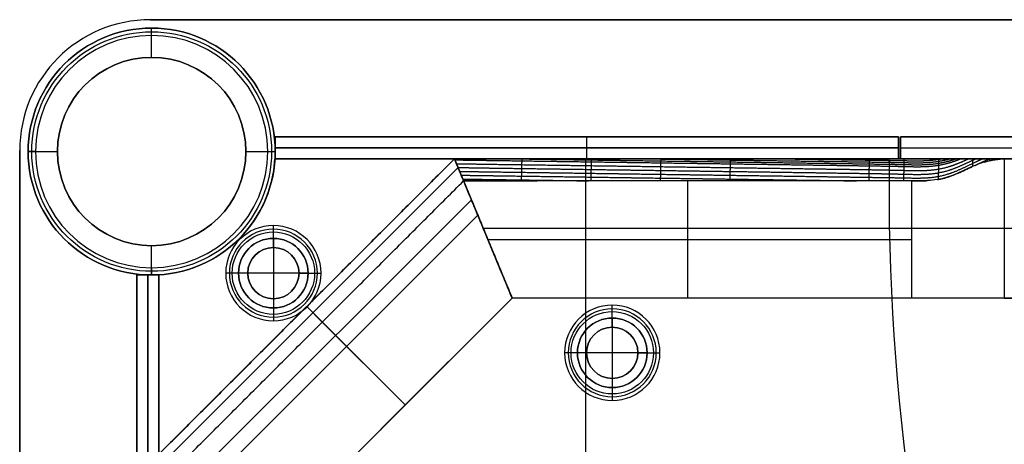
# Model space of a CAD drawing. Header units: millimetres. Extents: x -9 to 941, y -414 to 1186.
# Tile 18 of 26: x -9 to 125, y 1128 to 1186. Entities that reach past the tile are written whole.
import ezdxf

# ---------------------------------------------------------------- set-up
doc = ezdxf.new("R2010")
doc.units = ezdxf.units.MM
doc.header["$MEASUREMENT"] = 0

msp = doc.modelspace()

# ---------------------------------------------------------------- linework, layer by layer
for p, q in [((8.76, 1185.55, 9), (922.91, 1185.55, 9)), ((8.91, 1183.4, -0.5), (8.91, 1184.4, -1.5)), ((8.91, 1184.4, -1.5), (8.91, 1184.4, -721.5)), ((8.91, 1180.4, -721.5), (8.91, 1184.4, -721.5)), ((8.91, 1180.4, -0.5), (8.91, 1183.4, -0.5)), ((8.91, 1180.4, -0.5), (8.91, 1180.4, -721.5)), ((25.76, 1166.55, -20.5), (25.76, 1169.55, -20.5)), ((25.76, 1169.55, -20.5), (110.76, 1169.55, -20.5)), ((68.26, 1166.55, -40.5), (68.26, 1169.55, -40.5)), ((68.26, 1166.55, -0.5), (68.26, 1169.55, -0.5)), ((68.26, 1169.55, -0.5), (68.26, 1169.55, -40.5)), ((110.76, 1166.55, -20.5), (110.76, 1169.55, -20.5)), ((111.06, 1166.55, -20.5), (111.06, 1169.55, -20.5)), ((111.06, 1169.55, -20.5), (821.06, 1169.55, -20.5)), ((-9.09, 1167.7, 18.5), (-9.09, 1167.7, -0.5)), ((-9.09, 385.55, 9), (-9.09, 1167.7, 9)), ((-6.94, 1167.55, -0.5), (-7.94, 1167.55, -1.5)), ((-7.94, 1167.55, -1.5), (-7.94, 1167.55, -721.5)), ((-7.94, 1167.55, -721.5), (-3.94, 1167.55, -721.5)), ((-6.94, 1167.55, -0.5), (-3.94, 1167.55, -0.5)), ((-3.94, 1167.55, -0.5), (-3.94, 1167.55, -721.5)), ((21.76, 1167.55, -0.5), (24.76, 1167.55, -0.5)), ((21.76, 1167.55, -0.5), (21.76, 1167.55, -721.5)), ((21.76, 1167.55, -721.5), (25.76, 1167.55, -721.5)), ((24.76, 1167.55, -0.5), (25.76, 1167.55, -1.5)), ((110.76, 1168.05, -40.5), (25.76, 1168.05, -40.5)), ((25.76, 1168.05, -0.5), (110.76, 1168.05, -0.5)), ((25.76, 1168.05, -40.5), (25.76, 1168.05, -0.5)), ((25.76, 1167.55, -1.5), (25.76, 1167.55, -721.5)), ((110.76, 1168.05, -0.5), (110.76, 1168.05, -40.5)), ((111.06, 1168.05, -0.5), (821.06, 1168.05, -0.5)), ((111.06, 1168.05, -0.5), (111.06, 1168.05, -40.5)), ((111.06, 1168.05, -40.5), (821.06, 1168.05, -40.5)), ((50.21, 1166.55, -40.25), (9.91, 1126.24, -40.25)), ((25.73, 1166.55, -0.5), (25.73, 1166.55, -3.5)), ((25.73, 1166.55, -2), (109.52, 1166.55, -2)), ((25.76, 1166.55, -20.5), (110.76, 1166.55, -20.5)), ((58.08, 1147.55, -38.75), (50.21, 1166.55, -38.75)), ((881.6, 1166.55, -36.5), (50.21, 1166.55, -36.5)), ((50.21, 1166.55, -38.75), (58.08, 1147.55, -38.75)), ((67.63, 1166.55, -0.5), (67.63, 1166.55, -3.5)), ((68.09, 1166.55, -0.5), (68.09, 1062.06, -0.5)), ((68.09, 1166.55, -3.5), (68.09, 1144.84, -3.5)), ((68.26, 1166.55, -0.5), (68.26, 1166.55, -40.5)), ((109.52, 1166.55, -3.5), (109.52, 1166.55, -0.5)), ((111.06, 1166.55, -20.5), (821.06, 1166.55, -20.5)), ((125.21, 1166.55, -0.5), (125.21, 1147.55, -0.5)), ((50.71, 1165.36, -6.81), (11.1, 1125.75, -6.81)), ((82.02, 1163.55, -5), (82.02, 1147.55, -5)), ((112.58, 1147.55, -5), (112.58, 1163.55, -5)), ((52.52, 1160.98, -72.5), (15.47, 1123.94, -72.5)), ((17.6, 1123.06, -5), (53.4, 1158.86, -5)), ((25.51, 1155.7, 1.25), (25.51, 1157.45, -0.5)), ((25.51, 1154.45, -1), (25.51, 1156.95, -3.5)), ((54.15, 1157.05, -72.5), (54.15, 1157.05, -5)), ((54.15, 1157.05, -72.5), (54.15, 1157.05, -5)), ((173.94, 1157.05, -72.5), (54.15, 1157.05, -72.5)), ((141.94, 1157.05, -0.5), (125.21, 1157.05, -0.5)), ((25.51, 1155.7, 1.25), (25.51, 1155.7, 12.5)), ((25.51, 1155.7, 12.5), (25.51, 1146.2, 12.5)), ((54.77, 1155.55, -5), (112.58, 1155.55, -5)), ((8.91, 1154.7, -0.5), (8.91, 1154.7, -721.5)), ((8.91, 1151.7, -0.5), (8.91, 1154.7, -0.5)), ((8.91, 1150.7, -721.5), (8.91, 1154.7, -721.5)), ((25.51, 1154.45, -0.5), (25.51, 1154.45, -1)), ((8.91, 1151.7, -0.5), (8.91, 1150.7, -1.5)), ((6.91, 1150.7, -20.5), (9.91, 1150.7, -20.5)), ((6.91, 1150.7, -20.5), (6.91, 1065.7, -20.5)), ((8.41, 1065.7, -40.5), (8.41, 1150.7, -40.5)), ((8.41, 1150.7, -0.5), (8.41, 1065.7, -0.5)), ((8.41, 1150.7, -40.5), (8.41, 1150.7, -0.5)), ((8.91, 1150.7, -1.5), (8.91, 1150.7, -721.5)), ((9.91, 1150.73, -3.5), (9.91, 1150.73, -0.5)), ((9.91, 1066.94, -2), (9.91, 1150.73, -2)), ((9.91, 1150.7, -20.5), (9.91, 1065.7, -20.5)), ((20.76, 1150.95, 1.25), (19.01, 1150.95, -0.5)), ((22.01, 1150.95, -1), (19.51, 1150.95, -3.5)), ((20.76, 1150.95, 1.25), (20.76, 1150.95, 12.5)), ((30.26, 1150.95, 12.5), (20.76, 1150.95, 12.5)), ((22.01, 1150.95, -0.5), (22.01, 1150.95, -1)), ((29.01, 1150.95, -1), (31.51, 1150.95, -3.5)), ((29.01, 1150.95, -0.5), (29.01, 1150.95, -1)), ((30.26, 1150.95, 1.25), (32.01, 1150.95, -0.5)), ((30.26, 1150.95, 1.25), (30.26, 1150.95, 12.5)), ((25.51, 1147.45, -1), (25.51, 1144.95, -3.5)), ((25.51, 1147.45, -0.5), (25.51, 1147.45, -1)), ((58.08, 1147.55, -38.75), (28.91, 1118.37, -38.75)), ((873.73, 1147.55, -36.5), (58.08, 1147.55, -36.5)), ((25.51, 1146.2, 1.25), (25.51, 1144.45, -0.5)), ((25.51, 1146.2, 1.25), (25.51, 1146.2, 12.5)), ((30.06, 1146.4, -8), (32.18, 1144.28, -5)), ((30.06, 1146.4, -72.5), (30.06, 1146.4, -8)), ((30.06, 1146.4, -72.5), (43.5, 1132.96, -72.5)), ((71.74, 1144.83, 1.25), (71.74, 1146.58, -0.5)), ((71.74, 1143.58, -1), (71.74, 1146.08, -3.5)), ((71.74, 1144.83, 1.25), (71.74, 1144.83, 12.5)), ((71.74, 1144.83, 12.5), (71.74, 1135.33, 12.5)), ((32.18, 1144.28, -5), (43.5, 1132.96, -5)), ((71.74, 1143.58, -0.5), (71.74, 1143.58, -1)), ((66.99, 1140.08, 1.25), (65.24, 1140.08, -0.5)), ((68.24, 1140.08, -1), (65.74, 1140.08, -3.5)), ((66.99, 1140.08, 1.25), (66.99, 1140.08, 12.5)), ((76.49, 1140.08, 12.5), (66.99, 1140.08, 12.5)), ((68.24, 1140.08, -0.5), (68.24, 1140.08, -1)), ((75.24, 1140.08, -1), (77.74, 1140.08, -3.5)), ((75.24, 1140.08, -0.5), (75.24, 1140.08, -1)), ((76.49, 1140.08, 1.25), (78.24, 1140.08, -0.5)), ((76.49, 1140.08, 1.25), (76.49, 1140.08, 12.5)), ((71.74, 1136.58, -1), (71.74, 1134.08, -3.5)), ((71.74, 1136.58, -0.5), (71.74, 1136.58, -1)), ((68.09, 1135.32, -3.5), (68.09, 1062.06, -3.5)), ((71.74, 1135.33, 1.25), (71.74, 1133.58, -0.5)), ((71.74, 1135.33, 1.25), (71.74, 1135.33, 12.5)), ((43.5, 1132.96, -72.5), (43.5, 1132.96, -5))]:
    msp.add_line(p, q)
for centre, radius in [((8.91, 1167.55, -361.5), 16.85), ((8.91, 1167.55, -1), 16.35), ((8.91, 1167.55, -361), 12.85), ((25.51, 1150.95, 0.37), 5.62), ((25.51, 1150.95, -2.25), 4.75), ((25.51, 1150.95, 6.87), 4.75), ((25.51, 1150.95, -0.75), 3.5), ((71.74, 1140.08, 0.37), 5.62), ((71.74, 1140.08, -2.25), 4.75), ((71.74, 1140.08, 6.87), 4.75), ((71.74, 1140.08, -0.75), 3.5)]:
    msp.add_circle(centre, radius)
for centre, radius, start, end in [((8.76, 1167.7, -0.5), 17.85, 90, 180), ((8.76, 1167.7, 18.5), 17.85, 90, 180), ((8.76, 1167.7, 9), 17.85, 90, 180), ((8.91, 1167.55, -1.5), 16.85, 90, 270), ((8.91, 1167.55, -721.5), 16.85, 90, 270), ((8.91, 1167.55, -0.5), 15.85, 90, 270), ((8.91, 1167.55, -1.5), 16.85, 270, 90), ((8.91, 1167.55, -721.5), 16.85, 270, 90), ((8.91, 1167.55, -0.5), 15.85, 270, 90), ((8.91, 1167.55, -721.5), 12.85, 90, 270), ((8.91, 1167.55, -0.5), 12.85, 90, 270), ((8.91, 1167.55, -721.5), 12.85, 270, 90), ((8.91, 1167.55, -0.5), 12.85, 270, 90), ((8.91, 1167.55, -0.5), 16.85, 273.4023, 356.5977), ((8.91, 1167.55, -3.5), 16.85, 273.4023, 356.5977), ((8.91, 1167.55, -2), 16.85, 273.4023, 356.5977), ((409.49, 1162.42, -3.5), 300, 179.2104, 197.5852), ((409.49, 1162.42, -0.5), 300, 179.2104, 197.5852), ((409.49, 1162.42, -2), 300, 179.2104, 197.5852), ((25.51, 1150.95, -0.5), 6.5, 0, 180), ((25.51, 1150.95, -3.5), 6, 90, 270), ((25.51, 1150.95, -3.5), 6, 270, 90), ((25.51, 1150.95, 1.25), 4.75, 0, 180), ((25.51, 1150.95, 12.5), 4.75, 0, 180), ((25.51, 1150.95, -1), 3.5, 90, 270), ((25.51, 1150.95, -0.5), 3.5, 90, 270), ((25.51, 1150.95, -1), 3.5, 270, 90), ((25.51, 1150.95, -0.5), 3.5, 270, 90), ((25.51, 1150.95, -0.5), 6.5, 180, 0), ((25.51, 1150.95, 1.25), 4.75, 180, 0), ((25.51, 1150.95, 12.5), 4.75, 180, 0), ((71.74, 1140.08, -0.5), 6.5, 0, 180), ((71.74, 1140.08, -3.5), 6, 90, 270), ((71.74, 1140.08, -3.5), 6, 270, 90), ((71.74, 1140.08, 1.25), 4.75, 0, 180), ((71.74, 1140.08, 12.5), 4.75, 0, 180), ((71.74, 1140.08, -1), 3.5, 90, 270), ((71.74, 1140.08, -0.5), 3.5, 90, 270), ((71.74, 1140.08, -1), 3.5, 270, 90), ((71.74, 1140.08, -0.5), 3.5, 270, 90), ((71.74, 1140.08, -0.5), 6.5, 180, 0), ((71.74, 1140.08, 1.25), 4.75, 180, 0), ((71.74, 1140.08, 12.5), 4.75, 180, 0)]:
    msp.add_arc(centre, radius, start, end)
at = {"extrusion": (0, 1, 0)}
msp.add_arc((-112.58, 15, 1157.05), 20, 230.805, 270, dxfattribs=at)
at = {"extrusion": (3.72699e-13, 1, -1.04681e-12)}
msp.add_arc((-112.58, 15, 1147.55), 20, 230.805, 270, dxfattribs=at)
for points, degree in [([(8.76, 1185.55, -0.5), (465.83, 1185.55, -0.5), (922.91, 1185.55, -0.5)], 2), ([(8.76, 1185.55, 18.5), (8.76, 1185.55, 9), (8.76, 1185.55, -0.5)], 2), ([(922.91, 1185.55, 18.5), (465.83, 1185.55, 18.5), (8.76, 1185.55, 18.5)], 2), ([(25.76, 1166.55, -40.5), (25.76, 1168.05, -40.5), (25.76, 1169.55, -40.5)], 2), ([(25.76, 1169.55, -40.5), (68.26, 1169.55, -40.5), (110.76, 1169.55, -40.5)], 2), ([(110.76, 1169.55, -0.5), (68.26, 1169.55, -0.5), (25.76, 1169.55, -0.5)], 2), ([(25.76, 1169.55, -0.5), (25.76, 1168.05, -0.5), (25.76, 1166.55, -0.5)], 2), ([(25.76, 1169.55, -0.5), (25.76, 1169.55, -20.5), (25.76, 1169.55, -40.5)], 2), ([(110.76, 1169.55, -40.5), (110.76, 1168.05, -40.5), (110.76, 1166.55, -40.5)], 2), ([(110.76, 1169.55, -40.5), (110.76, 1169.55, -20.5), (110.76, 1169.55, -0.5)], 2), ([(110.76, 1169.55, -0.5), (110.76, 1168.05, -0.5), (110.76, 1166.55, -0.5)], 2), ([(821.06, 1169.55, -0.5), (466.06, 1169.55, -0.5), (111.06, 1169.55, -0.5)], 2), ([(111.06, 1169.55, -0.5), (111.06, 1168.05, -0.5), (111.06, 1166.55, -0.5)], 2), ([(111.06, 1169.55, -0.5), (111.06, 1169.55, -20.5), (111.06, 1169.55, -40.5)], 2), ([(111.06, 1169.55, -40.5), (111.06, 1168.05, -40.5), (111.06, 1166.55, -40.5)], 2), ([(111.06, 1169.55, -40.5), (466.06, 1169.55, -40.5), (821.06, 1169.55, -40.5)], 2), ([(-9.09, 385.55, -0.5), (-9.09, 776.62, -0.5), (-9.09, 1167.7, -0.5)], 2), ([(-9.09, 1167.7, 18.5), (-9.09, 776.62, 18.5), (-9.09, 385.55, 18.5)], 2), ([(50.21, 1166.55, -8), (30.06, 1146.4, -8), (9.91, 1126.24, -8)], 2), ([(9.91, 1126.24, -72.5), (30.06, 1146.4, -72.5), (50.21, 1166.55, -72.5)], 2), ([(109.52, 1166.55, -0.5), (67.63, 1166.55, -0.5), (25.73, 1166.55, -0.5)], 2), ([(109.52, 1166.55, -3.5), (67.63, 1166.55, -3.5), (25.73, 1166.55, -3.5)], 2), ([(110.76, 1166.55, -40.5), (68.26, 1166.55, -40.5), (25.76, 1166.55, -40.5)], 2), ([(25.76, 1166.55, -0.5), (68.26, 1166.55, -0.5), (110.76, 1166.55, -0.5)], 2), ([(25.76, 1166.55, -40.5), (25.76, 1166.55, -20.5), (25.76, 1166.55, -0.5)], 2), ([(51.46, 1163.55, -5), (50.84, 1165.05, -6.5), (50.21, 1166.55, -8)], 2), ([(58.08, 1147.55, -72.5), (54.15, 1157.05, -72.5), (50.21, 1166.55, -72.5)], 2), ([(50.21, 1166.55, -72.5), (50.21, 1166.55, -40.25), (50.21, 1166.55, -8)], 2), ([(50.21, 1166.55, -8), (50.85, 1166.55, -8), (51.48, 1166.55, -8), (52.11, 1166.55, -8)], 3), ([(881.6, 1166.55, -72.5), (465.91, 1166.55, -72.5), (50.21, 1166.55, -72.5)], 2), ([(50.21, 1166.55, -72.5), (50.21, 1166.55, -40.25), (50.21, 1166.55, -8)], 2), ([(50.21, 1166.55, -8), (50.85, 1166.55, -8), (51.48, 1166.55, -8), (52.11, 1166.55, -8)], 3), ([(51.46, 1163.55, -5), (50.88, 1164.94, -6.39), (50.6, 1165.63, -7.07), (50.21, 1166.55, -8)], 3), ([(50.21, 1166.55, -8), (50.21, 1166.55, -8), (50.21, 1166.55, -8), (50.21, 1166.55, -8)], 3), ([(58.08, 1147.55, -72.5), (54.15, 1157.05, -72.5), (50.21, 1166.55, -72.5)], 2), ([(106.28, 1166.55, -8), (107.86, 1166.55, -8), (109.44, 1166.55, -8), (111.02, 1166.55, -8)], 3), ([(110.76, 1166.55, -0.5), (110.76, 1166.55, -20.5), (110.76, 1166.55, -40.5)], 2), ([(111.06, 1166.55, -0.5), (466.06, 1166.55, -0.5), (821.06, 1166.55, -0.5)], 2), ([(111.06, 1166.55, -40.5), (111.06, 1166.55, -20.5), (111.06, 1166.55, -0.5)], 2), ([(821.06, 1166.55, -40.5), (466.06, 1166.55, -40.5), (111.06, 1166.55, -40.5)], 2), ([(112.58, 1166.55, -8), (113.27, 1166.55, -8), (113.95, 1166.55, -7.97), (114.64, 1166.55, -7.89)], 3), ([(112.58, 1166.55, -8), (113.27, 1166.55, -8), (113.95, 1166.55, -7.98), (114.64, 1166.55, -7.89)], 3), ([(121.13, 1165.61, -3.08), (121.53, 1165.81, -2.93), (121.93, 1166, -2.77), (122.34, 1166.18, -2.63), (122.75, 1166.37, -2.48), (123.16, 1166.55, -2.34)], 5), ([(123.21, 1166.55, -2.3), (123.21, 1166.5, -2.23), (123.2, 1166.44, -2.16), (123.2, 1166.39, -2.09), (123.2, 1166.34, -2.02), (123.2, 1166.28, -1.95)], 5), ([(123.87, 1166.42, -1.51), (123.93, 1166.45, -1.49), (123.99, 1166.47, -1.47), (124.05, 1166.5, -1.45), (124.11, 1166.52, -1.43), (124.17, 1166.55, -1.41)], 5), ([(125.21, 1166.55, -0.5), (465.91, 1166.55, -0.5), (806.6, 1166.55, -0.5)], 2), ([(12.91, 1125, -5), (32.18, 1144.28, -5), (51.46, 1163.55, -5)], 2), ([(51.46, 1163.55, -5), (54.77, 1155.55, -5), (58.08, 1147.55, -5)], 2), ([(51.46, 1163.55, -5), (54.8, 1163.55, -5), (58.15, 1163.55, -5), (61.49, 1163.55, -5)], 3), ([(58.08, 1147.55, -5), (54.77, 1155.55, -5), (51.46, 1163.55, -5)], 2), ([(51.46, 1163.55, -5), (51.46, 1163.55, -5), (51.46, 1163.55, -5), (51.46, 1163.55, -5)], 3), ([(111, 1163.55, -5), (109.41, 1163.55, -5), (107.82, 1163.55, -5), (106.23, 1163.55, -5)], 3), ([(112.6, 1163.55, -5), (112.59, 1163.55, -5), (112.58, 1163.55, -5), (112.58, 1163.55, -5)], 3), ([(114.75, 1163.58, -4.88), (114.03, 1163.54, -4.96), (113.32, 1163.56, -5), (112.6, 1163.55, -5)], 3), ([(116.08, 1163.72, -4.69), (115.64, 1163.65, -4.77), (115.19, 1163.6, -4.84), (114.75, 1163.58, -4.88)], 3), ([(6.91, 1065.7, -40.5), (6.91, 1108.2, -40.5), (6.91, 1150.7, -40.5)], 2), ([(6.91, 1150.7, -40.5), (8.41, 1150.7, -40.5), (9.91, 1150.7, -40.5)], 2), ([(6.91, 1150.7, -0.5), (6.91, 1108.2, -0.5), (6.91, 1065.7, -0.5)], 2), ([(9.91, 1150.7, -0.5), (8.41, 1150.7, -0.5), (6.91, 1150.7, -0.5)], 2), ([(6.91, 1150.7, -40.5), (6.91, 1150.7, -20.5), (6.91, 1150.7, -0.5)], 2), ([(9.91, 1066.94, -0.5), (9.91, 1108.83, -0.5), (9.91, 1150.73, -0.5)], 2), ([(9.91, 1150.73, -3.5), (9.91, 1108.83, -3.5), (9.91, 1066.94, -3.5)], 2), ([(9.91, 1150.7, -40.5), (9.91, 1108.2, -40.5), (9.91, 1065.7, -40.5)], 2), ([(9.91, 1065.7, -0.5), (9.91, 1108.2, -0.5), (9.91, 1150.7, -0.5)], 2), ([(9.91, 1150.7, -40.5), (9.91, 1150.7, -20.5), (9.91, 1150.7, -0.5)], 2), ([(58.08, 1147.55, -5), (43.5, 1132.96, -5), (28.91, 1118.37, -5)], 2), ([(58.08, 1147.55, -72.5), (43.5, 1132.96, -72.5), (28.91, 1118.37, -72.5)], 2), ([(58.08, 1147.55, -5), (58.08, 1147.55, -38.75), (58.08, 1147.55, -72.5)], 2), ([(112.58, 1147.55, -5), (85.33, 1147.55, -5), (58.08, 1147.55, -5)], 2), ([(58.08, 1147.55, -72.5), (58.08, 1147.55, -38.75), (58.08, 1147.55, -5)], 2), ([(873.73, 1147.55, -72.5), (465.91, 1147.55, -72.5), (58.08, 1147.55, -72.5)], 2), ([(125.21, 1147.55, -0.5), (465.91, 1147.55, -0.5), (806.6, 1147.55, -0.5)], 2)]:
    msp.add_open_spline(points, degree=degree)
for points, degree, knots in [([(50.27, 1166.41, -7.86), (52.09, 1166.39, -7.83), (53.92, 1166.35, -7.82), (55.74, 1166.34, -7.79), (59.46, 1166.28, -7.73), (63.18, 1166.23, -7.68), (65.07, 1166.2, -7.65), (68.86, 1166.15, -7.6), (72.65, 1166.09, -7.55), (74.55, 1166.07, -7.52), (78.34, 1166.01, -7.47), (82.13, 1165.96, -7.41), (84.02, 1165.93, -7.38), (89.71, 1165.85, -7.3), (95.39, 1165.77, -7.22), (99.18, 1165.71, -7.17), (103.92, 1165.65, -7.1), (108.66, 1165.57, -7.04), (109.61, 1165.56, -7.03), (111.5, 1165.51, -7.01), (113.4, 1165.47, -7), (114.35, 1165.46, -6.98), (115.89, 1165.57, -6.87), (117.44, 1165.92, -6.57), (118.03, 1166.1, -6.42), (118.63, 1166.31, -6.25), (119.22, 1166.55, -6.06)], 5, [-3.841725, -3.841725, -3.841725, -3.841725, -3.841725, -3.841725, -2.930342, -2.930342, -2.930342, -1.982927, -1.982927, -1.982927, -1.035512, -1.035512, -1.035512, -0.088097, -0.088097, -0.088097, 1.806733, 1.806733, 1.806733, 2.28044, 2.28044, 2.28044, 2.754148, 2.754148, 2.754148, 3.055857, 3.055857, 3.055857, 3.055857, 3.055857, 3.055857]), ([(50.49, 1165.89, -7.34), (52.27, 1165.87, -7.31), (54.04, 1165.83, -7.3), (55.82, 1165.81, -7.26), (59.49, 1165.76, -7.21), (63.17, 1165.71, -7.16), (65.06, 1165.68, -7.13), (68.85, 1165.63, -7.08), (72.64, 1165.57, -7.03), (74.54, 1165.55, -7), (78.33, 1165.49, -6.95), (82.12, 1165.44, -6.89), (84.01, 1165.41, -6.86), (89.7, 1165.33, -6.78), (95.38, 1165.25, -6.7), (99.17, 1165.19, -6.65), (103.91, 1165.13, -6.58), (108.65, 1165.05, -6.52), (109.6, 1165.03, -6.51), (111.49, 1164.99, -6.5), (113.39, 1164.94, -6.49), (114.34, 1164.93, -6.47), (116.1, 1165.05, -6.33), (117.87, 1165.51, -5.95), (118.68, 1165.82, -5.71), (119.5, 1166.18, -5.42), (120.32, 1166.55, -5.12)], 5, [-3.818947, -3.818947, -3.818947, -3.818947, -3.818947, -3.818947, -2.930342, -2.930342, -2.930342, -1.982927, -1.982927, -1.982927, -1.035512, -1.035512, -1.035512, -0.088097, -0.088097, -0.088097, 1.806733, 1.806733, 1.806733, 2.28044, 2.28044, 2.28044, 2.754148, 2.754148, 2.754148, 3.167839, 3.167839, 3.167839, 3.167839, 3.167839, 3.167839]), ([(50.7, 1165.37, -6.82), (52.44, 1165.35, -6.79), (54.17, 1165.31, -6.77), (55.9, 1165.29, -6.74), (59.53, 1165.24, -6.69), (63.15, 1165.19, -6.64), (65.05, 1165.16, -6.61), (68.84, 1165.11, -6.56), (72.63, 1165.05, -6.51), (74.52, 1165.03, -6.48), (78.31, 1164.97, -6.43), (82.1, 1164.92, -6.37), (84, 1164.89, -6.34), (89.69, 1164.81, -6.26), (95.37, 1164.73, -6.18), (99.16, 1164.67, -6.13), (103.9, 1164.6, -6.06), (108.64, 1164.53, -6), (109.59, 1164.51, -5.99), (111.48, 1164.47, -5.98), (113.38, 1164.42, -5.96), (114.33, 1164.41, -5.95), (116.21, 1164.55, -5.8), (118.1, 1165.08, -5.36), (119.02, 1165.48, -5.04), (120.04, 1165.97, -4.66), (121.05, 1166.44, -4.27), (121.12, 1166.48, -4.25), (121.2, 1166.51, -4.22), (121.27, 1166.55, -4.19)], 5, [-3.796105, -3.796105, -3.796105, -3.796105, -3.796105, -3.796105, -2.930342, -2.930342, -2.930342, -1.982927, -1.982927, -1.982927, -1.035512, -1.035512, -1.035512, -0.088097, -0.088097, -0.088097, 1.806733, 1.806733, 1.806733, 2.28044, 2.28044, 2.28044, 2.754148, 2.754148, 2.754148, 3.227855, 3.227855, 3.227855, 3.266237, 3.266237, 3.266237, 3.266237, 3.266237, 3.266237]), ([(50.92, 1164.84, -6.29), (52.61, 1164.82, -6.27), (54.29, 1164.79, -6.25), (55.98, 1164.77, -6.22), (59.56, 1164.72, -6.17), (63.14, 1164.67, -6.12), (65.04, 1164.64, -6.09), (68.83, 1164.59, -6.04), (72.62, 1164.53, -5.99), (74.51, 1164.5, -5.96), (78.3, 1164.45, -5.9), (82.09, 1164.4, -5.85), (83.99, 1164.37, -5.82), (89.67, 1164.29, -5.74), (95.36, 1164.21, -5.66), (99.15, 1164.15, -5.61), (103.89, 1164.08, -5.54), (108.63, 1164.01, -5.48), (109.57, 1164, -5.46), (111.47, 1163.96, -5.45), (113.36, 1163.92, -5.43), (114.31, 1163.91, -5.41), (116.2, 1164.06, -5.26), (118.08, 1164.61, -4.8), (119.01, 1165.01, -4.48), (120.21, 1165.61, -4.01), (121.41, 1166.18, -3.55), (121.67, 1166.3, -3.45), (121.94, 1166.43, -3.35), (122.2, 1166.55, -3.26)], 5, [-3.773215, -3.773215, -3.773215, -3.773215, -3.773215, -3.773215, -2.930342, -2.930342, -2.930342, -1.982927, -1.982927, -1.982927, -1.035512, -1.035512, -1.035512, -0.088097, -0.088097, -0.088097, 1.806733, 1.806733, 1.806733, 2.28044, 2.28044, 2.28044, 2.754148, 2.754148, 2.754148, 3.227855, 3.227855, 3.227855, 3.362746, 3.362746, 3.362746, 3.362746, 3.362746, 3.362746]), ([(52.11, 1166.55, -8), (52.42, 1166.55, -8), (52.76, 1166.55, -8), (55.16, 1166.55, -8.01), (57.16, 1166.55, -8), (59.29, 1166.55, -8), (59.5, 1166.55, -8), (59.77, 1166.55, -8)], 3, [0.2228901, 0.2228901, 0.2228901, 0.2228901, 0.3027669, 0.3027669, 0.6985972, 0.6985972, 0.725915, 0.725915, 0.725915, 0.725915]), ([(58.9, 1166.55, -8), (59, 1166.55, -8), (59.1, 1166.55, -8), (59.2, 1166.55, -8), (61.19, 1166.52, -7.97), (63.18, 1166.49, -7.94), (65.08, 1166.46, -7.91), (68.87, 1166.41, -7.86), (72.66, 1166.35, -7.81), (74.55, 1166.33, -7.78), (78.34, 1166.27, -7.73), (82.13, 1166.22, -7.67), (84.03, 1166.19, -7.64), (89.72, 1166.11, -7.56), (95.4, 1166.03, -7.48), (99.19, 1165.97, -7.43), (103.93, 1165.91, -7.36), (108.67, 1165.83, -7.3), (109.61, 1165.82, -7.29), (111.51, 1165.78, -7.27), (113.41, 1165.74, -7.25), (114.35, 1165.73, -7.23), (115.76, 1165.83, -7.13), (117.17, 1166.12, -6.88), (117.63, 1166.25, -6.77), (118.1, 1166.39, -6.66), (118.56, 1166.55, -6.53)], 5, [-2.979624, -2.979624, -2.979624, -2.979624, -2.979624, -2.979624, -2.930342, -2.930342, -2.930342, -1.982927, -1.982927, -1.982927, -1.035512, -1.035512, -1.035512, -0.088097, -0.088097, -0.088097, 1.806733, 1.806733, 1.806733, 2.28044, 2.28044, 2.28044, 2.754148, 2.754148, 2.754148, 2.98771, 2.98771, 2.98771, 2.98771, 2.98771, 2.98771]), ([(59.39, 1166.55, -8), (59.39, 1166.49, -7.94), (59.39, 1166.44, -7.89), (59.39, 1166.39, -7.84), (59.39, 1166.23, -7.68), (59.38, 1166.08, -7.53), (59.38, 1165.97, -7.42), (59.37, 1165.76, -7.21), (59.37, 1165.55, -7.01), (59.37, 1165.45, -6.9), (59.36, 1165.24, -6.69), (59.36, 1165.03, -6.49), (59.36, 1164.93, -6.38), (59.35, 1164.72, -6.17), (59.35, 1164.51, -5.97), (59.34, 1164.41, -5.86), (59.34, 1164.2, -5.65), (59.33, 1163.99, -5.45), (59.33, 1163.89, -5.34), (59.33, 1163.76, -5.21), (59.33, 1163.63, -5.08), (59.33, 1163.6, -5.05), (59.32, 1163.58, -5.03), (59.32, 1163.55, -5)], 5, [-0.1755667, -0.1755667, -0.1755667, -0.1755667, -0.1755667, -0.1755667, -0.1390848, -0.1390848, -0.1390848, -0.0661211, -0.0661211, -0.0661211, 0.0068426, 0.0068426, 0.0068426, 0.0798063, 0.0798063, 0.0798063, 0.15277, 0.15277, 0.15277, 0.2257337, 0.2257337, 0.2257337, 0.2440785, 0.2440785, 0.2440785, 0.2440785, 0.2440785, 0.2440785]), ([(59.77, 1166.55, -8), (61.78, 1166.55, -8), (63.79, 1166.55, -8), (66.73, 1166.55, -8), (67.66, 1166.55, -8), (68.58, 1166.55, -8)], 3, [0.9554184, 0.9554184, 0.9554184, 0.9554184, 1.5590194, 1.5590194, 1.8368187, 1.8368187, 1.8368187, 1.8368187]), ([(68.58, 1166.55, -8), (72.85, 1166.55, -8), (77.12, 1166.55, -8), (81.4, 1166.55, -8), (83.59, 1166.55, -8), (85.79, 1166.55, -8), (87.99, 1166.55, -8)], 3, [1.836819, 1.836819, 1.836819, 1.836819, 3.118039, 3.118039, 3.118039, 3.777568, 3.777568, 3.777568, 3.777568]), ([(68.87, 1166.55, -8), (68.87, 1166.52, -7.97), (68.87, 1166.49, -7.95), (68.87, 1166.46, -7.92), (68.87, 1166.38, -7.84), (68.87, 1166.3, -7.76), (68.86, 1166.25, -7.7), (68.86, 1166.1, -7.55), (68.86, 1165.94, -7.39), (68.86, 1165.84, -7.29), (68.85, 1165.63, -7.08), (68.85, 1165.42, -6.87), (68.84, 1165.32, -6.77), (68.84, 1165.11, -6.56), (68.83, 1164.9, -6.35), (68.83, 1164.79, -6.25), (68.83, 1164.59, -6.04), (68.82, 1164.38, -5.83), (68.82, 1164.27, -5.73), (68.82, 1164.07, -5.52), (68.81, 1163.86, -5.31), (68.81, 1163.76, -5.21), (68.81, 1163.65, -5.11), (68.8, 1163.55, -5)], 5, [-0.1944408, -0.1944408, -0.1944408, -0.1944408, -0.1944408, -0.1944408, -0.1746026, -0.1746026, -0.1746026, -0.1382045, -0.1382045, -0.1382045, -0.0654085, -0.0654085, -0.0654085, 0.0073876, 0.0073876, 0.0073876, 0.0801837, 0.0801837, 0.0801837, 0.1529798, 0.1529798, 0.1529798, 0.2251951, 0.2251951, 0.2251951, 0.2251951, 0.2251951, 0.2251951]), ([(77.19, 1166.55, -8), (77.42, 1166.55, -8), (77.65, 1166.54, -8), (77.88, 1166.54, -7.99), (80.01, 1166.51, -7.96), (82.14, 1166.48, -7.93), (84.04, 1166.45, -7.9), (89.72, 1166.37, -7.82), (95.41, 1166.29, -7.74), (99.2, 1166.23, -7.69), (103.93, 1166.17, -7.62), (108.67, 1166.1, -7.56), (109.62, 1166.08, -7.54), (111.51, 1166.04, -7.53), (113.41, 1166.01, -7.51), (114.36, 1166, -7.49), (115.6, 1166.09, -7.39), (116.84, 1166.33, -7.19), (117.14, 1166.39, -7.13), (117.44, 1166.47, -7.07), (117.73, 1166.55, -7)], 5, [-1.151896, -1.151896, -1.151896, -1.151896, -1.151896, -1.151896, -1.035512, -1.035512, -1.035512, -0.088097, -0.088097, -0.088097, 1.806733, 1.806733, 1.806733, 2.28044, 2.28044, 2.28044, 2.754148, 2.754148, 2.754148, 2.9037, 2.9037, 2.9037, 2.9037, 2.9037, 2.9037]), ([(78.35, 1166.55, -8), (78.35, 1166.55, -8), (78.35, 1166.54, -8), (78.35, 1166.54, -7.99), (78.35, 1166.48, -7.94), (78.35, 1166.43, -7.88), (78.35, 1166.38, -7.83), (78.34, 1166.27, -7.73), (78.34, 1166.17, -7.62), (78.34, 1166.12, -7.57), (78.34, 1165.96, -7.41), (78.33, 1165.8, -7.26), (78.33, 1165.7, -7.15), (78.33, 1165.49, -6.95), (78.32, 1165.28, -6.74), (78.32, 1165.18, -6.63), (78.31, 1164.97, -6.43), (78.31, 1164.76, -6.22), (78.31, 1164.66, -6.11), (78.3, 1164.45, -5.9), (78.3, 1164.24, -5.7), (78.3, 1164.14, -5.59), (78.29, 1163.96, -5.41), (78.29, 1163.78, -5.23), (78.29, 1163.7, -5.16), (78.28, 1163.63, -5.08), (78.28, 1163.55, -5)], 5, [-0.2133198, -0.2133198, -0.2133198, -0.2133198, -0.2133198, -0.2133198, -0.2110006, -0.2110006, -0.2110006, -0.1746026, -0.1746026, -0.1746026, -0.1382045, -0.1382045, -0.1382045, -0.0654085, -0.0654085, -0.0654085, 0.0073876, 0.0073876, 0.0073876, 0.0801837, 0.0801837, 0.0801837, 0.1529798, 0.1529798, 0.1529798, 0.2063201, 0.2063201, 0.2063201, 0.2063201, 0.2063201, 0.2063201]), ([(87.83, 1166.55, -8), (87.83, 1166.52, -7.97), (87.83, 1166.49, -7.94), (87.83, 1166.46, -7.91), (87.83, 1166.38, -7.83), (87.82, 1166.29, -7.75), (87.82, 1166.24, -7.69), (87.82, 1166.14, -7.59), (87.82, 1166.03, -7.49), (87.82, 1165.98, -7.43), (87.81, 1165.83, -7.28), (87.81, 1165.67, -7.12), (87.81, 1165.56, -7.02), (87.8, 1165.36, -6.81), (87.8, 1165.15, -6.6), (87.8, 1165.04, -6.5), (87.79, 1164.84, -6.29), (87.79, 1164.63, -6.08), (87.78, 1164.52, -5.98), (87.78, 1164.32, -5.77), (87.77, 1164.11, -5.56), (87.77, 1164, -5.46), (87.77, 1163.85, -5.3), (87.76, 1163.7, -5.15), (87.76, 1163.65, -5.1), (87.76, 1163.6, -5.05), (87.76, 1163.55, -5)], 5, [-0.2321987, -0.2321987, -0.2321987, -0.2321987, -0.2321987, -0.2321987, -0.2110006, -0.2110006, -0.2110006, -0.1746026, -0.1746026, -0.1746026, -0.1382045, -0.1382045, -0.1382045, -0.0654085, -0.0654085, -0.0654085, 0.0073876, 0.0073876, 0.0073876, 0.0801837, 0.0801837, 0.0801837, 0.1529798, 0.1529798, 0.1529798, 0.1874588, 0.1874588, 0.1874588, 0.1874588, 0.1874588, 0.1874588]), ([(87.99, 1166.55, -8), (89.36, 1166.55, -8), (91.13, 1166.55, -8), (96.52, 1166.55, -8), (98.04, 1166.55, -8.01), (104.18, 1166.55, -8), (105.22, 1166.55, -8), (106.28, 1166.55, -8)], 3, [0.993265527, 0.993265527, 0.993265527, 0.993265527, 0.99497346, 0.99497346, 0.999430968, 0.999430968, 1.000572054, 1.000572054, 1.000572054, 1.000572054]), ([(95.41, 1166.55, -8), (97.68, 1166.52, -7.97), (99.96, 1166.48, -7.94), (102.23, 1166.45, -7.91), (105.46, 1166.41, -7.86), (108.68, 1166.36, -7.82), (109.63, 1166.35, -7.8), (111.52, 1166.31, -7.78), (113.42, 1166.28, -7.76), (114.37, 1166.27, -7.73), (115.37, 1166.35, -7.66), (116.38, 1166.52, -7.51), (116.44, 1166.53, -7.5), (116.5, 1166.54, -7.49), (116.57, 1166.55, -7.48)], 5, [0.669611, 0.669611, 0.669611, 0.669611, 0.669611, 0.669611, 1.806733, 1.806733, 1.806733, 2.28044, 2.28044, 2.28044, 2.754148, 2.754148, 2.754148, 2.786138, 2.786138, 2.786138, 2.786138, 2.786138, 2.786138]), ([(106.28, 1166.55, -8), (107.07, 1166.55, -8), (107.86, 1166.55, -8), (109.44, 1166.55, -8), (110.23, 1166.55, -8), (111.02, 1166.55, -8)], 3, [-0.7108898, -0.7108898, -0.7108898, -0.7108898, -0.3554449, -0.3554449, 0, 0, 0, 0]), ([(106.79, 1166.55, -8), (106.79, 1166.52, -7.97), (106.79, 1166.48, -7.94), (106.78, 1166.45, -7.91), (106.78, 1166.37, -7.82), (106.78, 1166.28, -7.74), (106.78, 1166.23, -7.69), (106.78, 1166.12, -7.58), (106.78, 1166.02, -7.48), (106.77, 1165.97, -7.43), (106.77, 1165.86, -7.33), (106.77, 1165.76, -7.22), (106.77, 1165.7, -7.17), (106.76, 1165.55, -7.01), (106.76, 1165.39, -6.86), (106.76, 1165.29, -6.76), (106.75, 1165.08, -6.55), (106.75, 1164.87, -6.34), (106.75, 1164.76, -6.24), (106.74, 1164.56, -6.03), (106.74, 1164.35, -5.82), (106.74, 1164.25, -5.71), (106.73, 1164.04, -5.51), (106.73, 1163.84, -5.3), (106.72, 1163.75, -5.2), (106.72, 1163.65, -5.1), (106.72, 1163.55, -5)], 5, [-0.2699508, -0.2699508, -0.2699508, -0.2699508, -0.2699508, -0.2699508, -0.2473987, -0.2473987, -0.2473987, -0.2110006, -0.2110006, -0.2110006, -0.1746026, -0.1746026, -0.1746026, -0.1382045, -0.1382045, -0.1382045, -0.0654085, -0.0654085, -0.0654085, 0.0073876, 0.0073876, 0.0073876, 0.0801837, 0.0801837, 0.0801837, 0.1496671, 0.1496671, 0.1496671, 0.1496671, 0.1496671, 0.1496671]), ([(111.02, 1166.55, -8), (111.45, 1166.55, -8), (111.88, 1166.55, -8.01), (112.4, 1166.55, -8), (112.49, 1166.55, -8), (112.58, 1166.55, -8)], 3, [1.0022615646, 1.0022615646, 1.0022615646, 1.0022615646, 1.0027175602, 1.0027175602, 1.0028137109, 1.0028137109, 1.0028137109, 1.0028137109]), ([(111.53, 1166.55, -8), (111.53, 1166.5, -7.96), (111.52, 1166.46, -7.91), (111.52, 1166.41, -7.87), (111.52, 1166.31, -7.77), (111.52, 1166.21, -7.68), (111.52, 1166.15, -7.63), (111.52, 1166.04, -7.53), (111.51, 1165.94, -7.42), (111.51, 1165.88, -7.37), (111.51, 1165.78, -7.27), (111.51, 1165.67, -7.17), (111.51, 1165.62, -7.12), (111.5, 1165.46, -6.96), (111.5, 1165.3, -6.81), (111.5, 1165.2, -6.71), (111.49, 1164.99, -6.5), (111.49, 1164.78, -6.29), (111.49, 1164.67, -6.19), (111.48, 1164.47, -5.98), (111.48, 1164.26, -5.76), (111.47, 1164.16, -5.66), (111.47, 1163.98, -5.46), (111.46, 1163.8, -5.27), (111.46, 1163.71, -5.18), (111.46, 1163.63, -5.09), (111.46, 1163.55, -5)], 5, [-0.279509, -0.279509, -0.279509, -0.279509, -0.279509, -0.279509, -0.2473987, -0.2473987, -0.2473987, -0.2110006, -0.2110006, -0.2110006, -0.1746026, -0.1746026, -0.1746026, -0.1382045, -0.1382045, -0.1382045, -0.0654085, -0.0654085, -0.0654085, 0.0073876, 0.0073876, 0.0073876, 0.0801837, 0.0801837, 0.0801837, 0.1403162, 0.1403162, 0.1403162, 0.1403162, 0.1403162, 0.1403162]), ([(114.64, 1166.55, -7.89), (114.82, 1166.55, -7.87), (115.01, 1166.55, -7.85), (115.59, 1166.55, -7.75), (115.97, 1166.55, -7.66), (116.35, 1166.55, -7.55)], 3, [1.0035341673, 1.0035341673, 1.0035341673, 1.0035341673, 1.0037330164, 1.0037330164, 1.0041505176, 1.0041505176, 1.0041505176, 1.0041505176]), ([(116.25, 1166.55, -7.58), (116.25, 1166.54, -7.57), (116.25, 1166.53, -7.56), (116.25, 1166.52, -7.55), (116.25, 1166.45, -7.49), (116.25, 1166.38, -7.43), (116.25, 1166.33, -7.38), (116.24, 1166.22, -7.28), (116.24, 1166.11, -7.18), (116.24, 1166.06, -7.13), (116.24, 1165.95, -7.03), (116.24, 1165.84, -6.92), (116.24, 1165.79, -6.87), (116.23, 1165.63, -6.72), (116.23, 1165.47, -6.57), (116.23, 1165.36, -6.46), (116.22, 1165.16, -6.25), (116.22, 1164.95, -6.04), (116.22, 1164.85, -5.94), (116.21, 1164.65, -5.73), (116.21, 1164.45, -5.51), (116.2, 1164.35, -5.4), (116.2, 1164.17, -5.19), (116.19, 1163.99, -4.98), (116.19, 1163.9, -4.88), (116.19, 1163.82, -4.78), (116.18, 1163.74, -4.67)], 5, [-0.2546593, -0.2546593, -0.2546593, -0.2546593, -0.2546593, -0.2546593, -0.2473987, -0.2473987, -0.2473987, -0.2110006, -0.2110006, -0.2110006, -0.1746026, -0.1746026, -0.1746026, -0.1382045, -0.1382045, -0.1382045, -0.0654085, -0.0654085, -0.0654085, 0.0073876, 0.0073876, 0.0073876, 0.0801837, 0.0801837, 0.0801837, 0.1459862, 0.1459862, 0.1459862, 0.1459862, 0.1459862, 0.1459862]), ([(116.35, 1166.55, -7.55), (116.79, 1166.55, -7.42), (117.21, 1166.55, -7.25), (118.05, 1166.55, -6.85), (118.46, 1166.55, -6.61), (119.24, 1166.55, -6.06), (119.61, 1166.55, -5.76), (120.34, 1166.55, -5.11), (120.7, 1166.55, -4.76), (121.05, 1166.55, -4.41)], 3, [-0.5369042, -0.5369042, -0.5369042, -0.5369042, -0.4024672, -0.4024672, -0.2680559, -0.2680559, -0.1340201, -0.1340201, 0, 0, 0, 0]), ([(116.35, 1166.55, -7.55), (116.81, 1166.55, -7.41), (117.26, 1166.55, -7.24), (118.13, 1166.55, -6.81), (118.55, 1166.55, -6.55), (119.68, 1166.55, -5.74), (120.33, 1166.55, -5.13), (120.99, 1166.55, -4.47), (121.02, 1166.55, -4.44), (121.05, 1166.55, -4.41)], 3, [6.6174666, 6.6174666, 6.6174666, 6.6174666, 6.7636654, 6.7636654, 6.9160164, 6.9160164, 7.2021295, 7.2021295, 7.2150829, 7.2150829, 7.2150829, 7.2150829]), ([(122.49, 1166.1, -2.37), (122.21, 1166.02, -2.53), (121.94, 1165.93, -2.68), (121.39, 1165.72, -2.96), (121.11, 1165.61, -3.09), (120.84, 1165.49, -3.22)], 3, [0.19645025, 0.19645025, 0.19645025, 0.19645025, 0.23573634, 0.23573634, 0.27501922, 0.27501922, 0.27501922, 0.27501922]), ([(120.9, 1166.55, -4.56), (120.9, 1166.51, -4.51), (120.9, 1166.48, -4.47), (120.9, 1166.44, -4.42), (120.89, 1166.32, -4.26), (120.89, 1166.19, -4.1), (120.88, 1166.1, -3.99), (120.88, 1165.93, -3.76), (120.87, 1165.76, -3.54), (120.87, 1165.67, -3.43), (120.87, 1165.58, -3.31), (120.87, 1165.5, -3.2)], 5, [-0.0214377, -0.0214377, -0.0214377, -0.0214377, -0.0214377, -0.0214377, 0.0073876, 0.0073876, 0.0073876, 0.0801837, 0.0801837, 0.0801837, 0.1503547, 0.1503547, 0.1503547, 0.1503547, 0.1503547, 0.1503547]), ([(121.05, 1166.55, -4.41), (121.17, 1166.55, -4.29), (121.29, 1166.55, -4.17), (121.83, 1166.55, -3.63), (122.12, 1166.55, -3.34), (122.43, 1166.55, -3.04)], 3, [1.0061701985, 1.0061701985, 1.0061701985, 1.0061701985, 1.0063443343, 1.0063443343, 1.0069098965, 1.0069098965, 1.0069098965, 1.0069098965]), ([(122.43, 1166.55, -3.04), (122.84, 1166.55, -2.63), (123.26, 1166.55, -2.24), (123.89, 1166.55, -1.66), (124.1, 1166.55, -1.47), (124.53, 1166.55, -1.09), (124.74, 1166.55, -0.9), (124.99, 1166.55, -0.69), (125.03, 1166.55, -0.66), (125.08, 1166.55, -0.61), (125.1, 1166.55, -0.6), (125.12, 1166.55, -0.58), (125.12, 1166.55, -0.58), (125.13, 1166.55, -0.57), (125.13, 1166.55, -0.57), (125.14, 1166.55, -0.57), (125.14, 1166.55, -0.57), (125.14, 1166.55, -0.57), (125.14, 1166.55, -0.57), (125.13, 1166.55, -0.57), (125.13, 1166.55, -0.57), (125.13, 1166.55, -0.57), (125.13, 1166.55, -0.57), (125.11, 1166.55, -0.59), (125.09, 1166.55, -0.6), (124.93, 1166.54, -0.73), (124.79, 1166.54, -0.84), (124.42, 1166.5, -1.12), (124.19, 1166.47, -1.29), (123.48, 1166.35, -1.78), (122.99, 1166.25, -2.09), (122.49, 1166.1, -2.37)], 3, [-1.19922, -1.19922, -1.19922, -1.19922, -0.812353, -0.812353, -0.618953, -0.618953, -0.425538, -0.425538, -0.394118, -0.394118, -0.378407, -0.378407, -0.37448, -0.37448, -0.372516, -0.372516, -0.372271, -0.372271, -0.372025, -0.372025, -0.371534, -0.371534, -0.370552, -0.370552, -0.362697, -0.362697, -0.299856, -0.299856, -0.199916, -0.199916, 0, 0, 0, 0]), ([(122.43, 1166.55, -3.04), (122.59, 1166.55, -2.88), (122.75, 1166.55, -2.73), (123.38, 1166.55, -2.13), (123.86, 1166.55, -1.69), (124.63, 1166.55, -1), (124.92, 1166.55, -0.74), (125.21, 1166.55, -0.5)], 3, [7.4200634, 7.4200634, 7.4200634, 7.4200634, 7.4882367, 7.4882367, 7.6867267, 7.6867267, 7.8012765, 7.8012765, 7.8012765, 7.8012765]), ([(122.49, 1166.1, -2.37), (122.76, 1166.18, -2.22), (123.06, 1166.26, -2.04), (123.63, 1166.38, -1.67), (123.84, 1166.42, -1.53), (124.22, 1166.47, -1.27), (124.36, 1166.49, -1.17), (124.61, 1166.52, -0.98), (124.7, 1166.53, -0.91), (124.92, 1166.54, -0.74), (125.05, 1166.55, -0.64), (125.21, 1166.55, -0.5)], 3, [7.4598124, 7.4598124, 7.4598124, 7.4598124, 7.630435, 7.630435, 7.7157635, 7.7157635, 7.7584096, 7.7584096, 7.779843, 7.779843, 7.8012765, 7.8012765, 7.8012765, 7.8012765]), ([(120.84, 1165.49, -3.22), (120.44, 1165.32, -3.4), (120.05, 1165.13, -3.56), (119.26, 1164.76, -3.86), (118.86, 1164.58, -3.99), (118.07, 1164.26, -4.24), (117.68, 1164.11, -4.35), (116.88, 1163.88, -4.54), (116.48, 1163.79, -4.62), (116.08, 1163.72, -4.69)], 3, [-0.5338156, -0.5338156, -0.5338156, -0.5338156, -0.4003068, -0.4003068, -0.2668708, -0.2668708, -0.1334427, -0.1334427, 0, 0, 0, 0]), ([(116.08, 1163.72, -4.69), (116.3, 1163.76, -4.65), (116.48, 1163.79, -4.62), (116.8, 1163.86, -4.55), (116.95, 1163.9, -4.52), (117.35, 1164.01, -4.43), (117.58, 1164.08, -4.37), (118.22, 1164.31, -4.19), (118.57, 1164.45, -4.09), (119.24, 1164.75, -3.86), (119.55, 1164.9, -3.75), (120.18, 1165.19, -3.5), (120.5, 1165.34, -3.37), (120.84, 1165.49, -3.22)], 3, [6.6422818, 6.6422818, 6.6422818, 6.6422818, 6.6802063, 6.6802063, 6.7181309, 6.7181309, 6.7939742, 6.7939742, 6.9456584, 6.9456584, 7.0973427, 7.0973427, 7.2490273, 7.2490273, 7.2490273, 7.2490273]), ([(51.14, 1164.32, -5.77), (52.78, 1164.3, -5.74), (54.42, 1164.27, -5.72), (56.06, 1164.25, -5.7), (59.59, 1164.2, -5.65), (63.13, 1164.15, -5.6), (65.02, 1164.12, -5.57), (68.82, 1164.07, -5.52), (72.61, 1164.01, -5.47), (74.5, 1163.98, -5.44), (78.29, 1163.93, -5.38), (82.08, 1163.88, -5.33), (83.98, 1163.85, -5.3), (89.33, 1163.77, -5.23), (94.69, 1163.7, -5.15), (98.15, 1163.65, -5.1), (101.61, 1163.6, -5.05), (105.07, 1163.55, -5)], 5, [-3.750296, -3.750296, -3.750296, -3.750296, -3.750296, -3.750296, -2.930342, -2.930342, -2.930342, -1.982927, -1.982927, -1.982927, -1.035512, -1.035512, -1.035512, -0.088097, -0.088097, -0.088097, 1.641745, 1.641745, 1.641745, 1.641745, 1.641745, 1.641745]), ([(51.36, 1163.8, -5.25), (52.95, 1163.77, -5.22), (54.54, 1163.75, -5.2), (56.14, 1163.73, -5.18), (59.57, 1163.68, -5.13), (63, 1163.63, -5.08), (64.84, 1163.6, -5.05), (66.67, 1163.58, -5.03), (68.51, 1163.55, -5)], 5, [-3.727367, -3.727367, -3.727367, -3.727367, -3.727367, -3.727367, -2.930342, -2.930342, -2.930342, -2.012071, -2.012071, -2.012071, -2.012071, -2.012071, -2.012071]), ([(61.49, 1163.55, -5), (59.82, 1163.55, -5), (58.15, 1163.55, -5), (55.64, 1163.55, -5), (54.8, 1163.55, -5), (53.13, 1163.55, -5), (52.29, 1163.55, -5), (51.46, 1163.55, -5)], 3, [-0.646782, -0.646782, -0.646782, -0.646782, -0.3356776, -0.3356776, -0.1801254, -0.1801254, -0.0245732, -0.0245732, -0.0245732, -0.0245732]), ([(106.23, 1163.55, -5), (104.55, 1163.55, -5), (102.05, 1163.55, -5), (87.97, 1163.55, -5), (72.21, 1163.55, -5), (61.49, 1163.55, -5)], 3, [0.4812921, 0.4812921, 0.4812921, 0.4812921, 0.6570652, 0.6570652, 1.0887434, 1.0887434, 1.0887434, 1.0887434]), ([(112.58, 1163.55, -5), (112.18, 1163.55, -5), (111.77, 1163.55, -5), (111.34, 1163.55, -5), (111.18, 1163.55, -5), (111, 1163.55, -5)], 3, [0.0465917, 0.0465917, 0.0465917, 0.0465917, 0.1482342, 0.1482342, 0.1945103, 0.1945103, 0.1945103, 0.1945103]), ([(112.6, 1163.55, -5), (112.98, 1163.55, -5), (113.38, 1163.55, -4.99), (114.14, 1163.56, -4.94), (114.48, 1163.57, -4.91), (114.75, 1163.58, -4.88)], 3, [6.2384069, 6.2384069, 6.2384069, 6.2384069, 6.3620476, 6.3620476, 6.4861571, 6.4861571, 6.4861571, 6.4861571])]:
    msp.add_open_spline(points, degree=degree, knots=knots)

doc.saveas('drawing.dxf')
